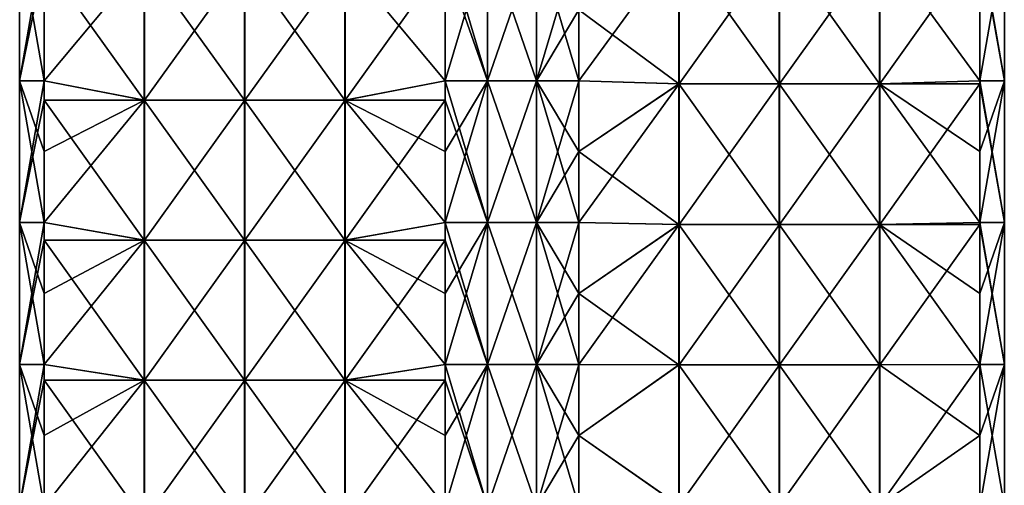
# Model space of a CAD drawing. Extents: x -90 to 138, y -992 to 8.
# Tile 5 of 24: x -52 to 52, y -885 to -835. Entities that reach past the tile are written whole.
import ezdxf

# ---------------------------------------------------------------- set-up
doc = ezdxf.new("R2010")
doc.units = 0
doc.header["$LTSCALE"] = 65.185185
for name, color, linetype in [('20', 7, 'CONTINUOUS'), ('21', 7, 'CONTINUOUS'), ('22', 7, 'CONTINUOUS'), ('23', 7, 'CONTINUOUS'), ('24', 7, 'CONTINUOUS'), ('25', 7, 'CONTINUOUS'), ('26', 7, 'CONTINUOUS'), ('27', 7, 'CONTINUOUS')]:
    doc.layers.add(name, color=color, linetype=linetype)

msp = doc.modelspace()

# ---------------------------------------------------------------- linework, layer by layer
at = {"layer": '20', "linetype": 'CONTINUOUS'}
for points in [[(-7.07, -834.36, -49.5), (-2.59, -826.85, -52.09), (-7.07, -841.87, -49.5), (-7.07, -834.36, -49.5)], [(-7.07, -841.87, -49.5), (-2.59, -826.85, -52.09), (-2.59, -841.87, -52.09), (-7.07, -841.87, -49.5)], [(-2.59, -826.85, -52.09), (2.59, -826.85, -52.09), (-2.59, -841.87, -52.09), (-2.59, -826.85, -52.09)], [(-2.59, -841.87, -52.09), (2.59, -826.85, -52.09), (2.59, -841.87, -52.09), (-2.59, -841.87, -52.09)], [(2.59, -826.85, -52.09), (7.07, -826.85, -49.5), (2.59, -841.87, -52.09), (2.59, -826.85, -52.09)], [(7.07, -826.85, -49.5), (7.07, -834.36, -49.5), (2.59, -841.87, -52.09), (7.07, -826.85, -49.5)], [(2.59, -841.87, -52.09), (7.07, -834.36, -49.5), (7.07, -841.87, -49.5), (2.59, -841.87, -52.09)], [(-7.07, -841.87, -49.5), (-2.59, -841.87, -52.09), (-7.07, -849.37, -49.5), (-7.07, -841.87, -49.5)], [(-7.07, -849.37, -49.5), (-2.59, -841.87, -52.09), (-7.07, -856.88, -49.5), (-7.07, -849.37, -49.5)], [(-7.07, -856.88, -49.5), (-2.59, -841.87, -52.09), (-2.59, -856.88, -52.09), (-7.07, -856.88, -49.5)], [(-2.59, -841.87, -52.09), (2.59, -841.87, -52.09), (-2.59, -856.88, -52.09), (-2.59, -841.87, -52.09)], [(-2.59, -856.88, -52.09), (2.59, -841.87, -52.09), (2.59, -856.88, -52.09), (-2.59, -856.88, -52.09)], [(2.59, -841.87, -52.09), (7.07, -841.87, -49.5), (2.59, -856.88, -52.09), (2.59, -841.87, -52.09)], [(7.07, -841.87, -49.5), (7.07, -849.37, -49.5), (2.59, -856.88, -52.09), (7.07, -841.87, -49.5)], [(2.59, -856.88, -52.09), (7.07, -849.37, -49.5), (7.07, -856.88, -49.5), (2.59, -856.88, -52.09)], [(-7.07, -856.88, -49.5), (-2.59, -856.88, -52.09), (-7.07, -864.39, -49.5), (-7.07, -856.88, -49.5)], [(-7.07, -864.39, -49.5), (-2.59, -856.88, -52.09), (-7.07, -871.89, -49.5), (-7.07, -864.39, -49.5)], [(-7.07, -871.89, -49.5), (-2.59, -856.88, -52.09), (-2.59, -871.89, -52.09), (-7.07, -871.89, -49.5)], [(-2.59, -856.88, -52.09), (2.59, -856.88, -52.09), (-2.59, -871.89, -52.09), (-2.59, -856.88, -52.09)], [(-2.59, -871.89, -52.09), (2.59, -856.88, -52.09), (2.59, -871.89, -52.09), (-2.59, -871.89, -52.09)], [(2.59, -856.88, -52.09), (7.07, -856.88, -49.5), (2.59, -871.89, -52.09), (2.59, -856.88, -52.09)], [(7.07, -856.88, -49.5), (7.07, -864.39, -49.5), (2.59, -871.89, -52.09), (7.07, -856.88, -49.5)], [(2.59, -871.89, -52.09), (7.07, -864.39, -49.5), (7.07, -871.89, -49.5), (2.59, -871.89, -52.09)], [(-7.07, -871.89, -49.5), (-2.59, -871.89, -52.09), (-7.07, -879.4, -49.5), (-7.07, -871.89, -49.5)], [(-7.07, -879.4, -49.5), (-2.59, -871.89, -52.09), (-7.07, -886.91, -49.5), (-7.07, -879.4, -49.5)], [(-7.07, -886.91, -49.5), (-2.59, -871.89, -52.09), (-2.59, -886.91, -52.09), (-7.07, -886.91, -49.5)], [(-2.59, -871.89, -52.09), (2.59, -871.89, -52.09), (-2.59, -886.91, -52.09), (-2.59, -871.89, -52.09)], [(-2.59, -886.91, -52.09), (2.59, -871.89, -52.09), (2.59, -886.91, -52.09), (-2.59, -886.91, -52.09)], [(2.59, -871.89, -52.09), (7.07, -871.89, -49.5), (2.59, -886.91, -52.09), (2.59, -871.89, -52.09)], [(7.07, -871.89, -49.5), (7.07, -879.4, -49.5), (2.59, -886.91, -52.09), (7.07, -871.89, -49.5)], [(2.59, -886.91, -52.09), (7.07, -879.4, -49.5), (7.07, -886.91, -49.5), (2.59, -886.91, -52.09)]]:
    msp.add_3dface(points, dxfattribs=at)
at = {"layer": '21', "linetype": 'CONTINUOUS'}
for points in [[(-38.91, -829.13, -17.66), (-38.91, -843.94, -17.66), (-49.5, -829.13, -7.07), (-38.91, -829.13, -17.66)], [(-49.5, -829.13, -7.07), (-38.91, -843.94, -17.66), (-49.5, -841.87, -7.07), (-49.5, -829.13, -7.07)], [(-28.29, -829.13, -28.27), (-28.29, -843.94, -28.27), (-38.91, -829.13, -17.66), (-28.29, -829.13, -28.27)], [(-38.91, -829.13, -17.66), (-28.29, -843.94, -28.27), (-38.91, -843.94, -17.66), (-38.91, -829.13, -17.66)], [(-17.68, -829.13, -38.89), (-17.68, -843.94, -38.89), (-28.29, -829.13, -28.27), (-17.68, -829.13, -38.89)], [(-28.29, -829.13, -28.27), (-17.68, -843.94, -38.89), (-28.29, -843.94, -28.27), (-28.29, -829.13, -28.27)], [(-7.07, -834.36, -49.5), (-7.07, -841.87, -49.5), (-17.68, -829.13, -38.89), (-7.07, -834.36, -49.5)], [(-17.68, -829.13, -38.89), (-7.07, -841.87, -49.5), (-17.68, -843.94, -38.89), (-17.68, -829.13, -38.89)], [(-49.5, -841.87, -7.07), (-38.91, -843.94, -17.66), (-49.5, -843.94, -7.07), (-49.5, -841.87, -7.07)], [(-7.07, -841.87, -49.5), (-7.07, -849.37, -49.5), (-17.68, -843.94, -38.89), (-7.07, -841.87, -49.5)], [(-38.91, -843.94, -17.66), (-38.91, -858.75, -17.66), (-49.5, -843.94, -7.07), (-38.91, -843.94, -17.66)], [(-49.5, -843.94, -7.07), (-38.91, -858.75, -17.66), (-49.5, -856.88, -7.07), (-49.5, -843.94, -7.07)], [(-28.29, -843.94, -28.27), (-28.29, -858.75, -28.27), (-38.91, -843.94, -17.66), (-28.29, -843.94, -28.27)], [(-38.91, -843.94, -17.66), (-28.29, -858.75, -28.27), (-38.91, -858.75, -17.66), (-38.91, -843.94, -17.66)], [(-17.68, -843.94, -38.89), (-17.68, -858.75, -38.89), (-28.29, -843.94, -28.27), (-17.68, -843.94, -38.89)], [(-28.29, -843.94, -28.27), (-17.68, -858.75, -38.89), (-28.29, -858.75, -28.27), (-28.29, -843.94, -28.27)], [(-7.07, -849.37, -49.5), (-7.07, -856.88, -49.5), (-17.68, -843.94, -38.89), (-7.07, -849.37, -49.5)], [(-17.68, -843.94, -38.89), (-7.07, -856.88, -49.5), (-17.68, -858.75, -38.89), (-17.68, -843.94, -38.89)], [(-49.5, -856.88, -7.07), (-38.91, -858.75, -17.66), (-49.5, -858.75, -7.07), (-49.5, -856.88, -7.07)], [(-7.07, -856.88, -49.5), (-7.07, -864.39, -49.5), (-17.68, -858.75, -38.89), (-7.07, -856.88, -49.5)], [(-38.91, -858.75, -17.66), (-38.91, -873.55, -17.66), (-49.5, -858.75, -7.07), (-38.91, -858.75, -17.66)], [(-49.5, -858.75, -7.07), (-38.91, -873.55, -17.66), (-49.5, -871.89, -7.07), (-49.5, -858.75, -7.07)], [(-28.29, -858.75, -28.27), (-28.29, -873.55, -28.27), (-38.91, -858.75, -17.66), (-28.29, -858.75, -28.27)], [(-38.91, -858.75, -17.66), (-28.29, -873.55, -28.27), (-38.91, -873.55, -17.66), (-38.91, -858.75, -17.66)], [(-17.68, -858.75, -38.89), (-17.68, -873.55, -38.89), (-28.29, -858.75, -28.27), (-17.68, -858.75, -38.89)], [(-28.29, -858.75, -28.27), (-17.68, -873.55, -38.89), (-28.29, -873.55, -28.27), (-28.29, -858.75, -28.27)], [(-7.07, -864.39, -49.5), (-7.07, -871.89, -49.5), (-17.68, -858.75, -38.89), (-7.07, -864.39, -49.5)], [(-17.68, -858.75, -38.89), (-7.07, -871.89, -49.5), (-17.68, -873.55, -38.89), (-17.68, -858.75, -38.89)], [(-49.5, -871.89, -7.07), (-38.91, -873.55, -17.66), (-49.5, -873.55, -7.07), (-49.5, -871.89, -7.07)], [(-7.07, -871.89, -49.5), (-7.07, -879.4, -49.5), (-17.68, -873.55, -38.89), (-7.07, -871.89, -49.5)], [(-38.91, -873.55, -17.66), (-38.91, -888.36, -17.66), (-49.5, -873.55, -7.07), (-38.91, -873.55, -17.66)], [(-49.5, -873.55, -7.07), (-38.91, -888.36, -17.66), (-49.5, -886.91, -7.07), (-49.5, -873.55, -7.07)], [(-28.29, -873.55, -28.27), (-28.29, -888.36, -28.27), (-38.91, -873.55, -17.66), (-28.29, -873.55, -28.27)], [(-38.91, -873.55, -17.66), (-28.29, -888.36, -28.27), (-38.91, -888.36, -17.66), (-38.91, -873.55, -17.66)], [(-17.68, -873.55, -38.89), (-17.68, -888.36, -38.89), (-28.29, -873.55, -28.27), (-17.68, -873.55, -38.89)], [(-28.29, -873.55, -28.27), (-17.68, -888.36, -38.89), (-28.29, -888.36, -28.27), (-28.29, -873.55, -28.27)], [(-7.07, -879.4, -49.5), (-7.07, -886.91, -49.5), (-17.68, -873.55, -38.89), (-7.07, -879.4, -49.5)], [(-17.68, -873.55, -38.89), (-7.07, -886.91, -49.5), (-17.68, -888.36, -38.89), (-17.68, -873.55, -38.89)]]:
    msp.add_3dface(points, dxfattribs=at)
at = {"layer": '22', "linetype": 'CONTINUOUS'}
for points in [[(-49.5, -826.85, -7.07), (-49.5, -829.13, -7.07), (-52.09, -841.87, -2.59), (-49.5, -826.85, -7.07)], [(-52.09, -826.85, -2.59), (-49.5, -826.85, -7.07), (-52.09, -841.87, -2.59), (-52.09, -826.85, -2.59)], [(-52.09, -826.85, 2.59), (-52.09, -826.85, -2.59), (-52.09, -841.87, 2.59), (-52.09, -826.85, 2.59)], [(-49.5, -834.36, 7.07), (-52.09, -826.85, 2.59), (-49.5, -841.87, 7.07), (-49.5, -834.36, 7.07)], [(-49.5, -841.87, 7.07), (-52.09, -826.85, 2.59), (-52.09, -841.87, 2.59), (-49.5, -841.87, 7.07)], [(-52.09, -841.87, 2.59), (-52.09, -826.85, -2.59), (-52.09, -841.87, -2.59), (-52.09, -841.87, 2.59)], [(-49.5, -829.13, -7.07), (-49.5, -841.87, -7.07), (-52.09, -841.87, -2.59), (-49.5, -829.13, -7.07)], [(-49.5, -841.87, -7.07), (-49.5, -843.94, -7.07), (-52.09, -856.88, -2.59), (-49.5, -841.87, -7.07)], [(-52.09, -841.87, -2.59), (-49.5, -841.87, -7.07), (-52.09, -856.88, -2.59), (-52.09, -841.87, -2.59)], [(-49.5, -841.87, 7.07), (-52.09, -841.87, 2.59), (-49.5, -849.37, 7.07), (-49.5, -841.87, 7.07)], [(-52.09, -841.87, 2.59), (-52.09, -841.87, -2.59), (-52.09, -856.88, 2.59), (-52.09, -841.87, 2.59)], [(-49.5, -849.37, 7.07), (-52.09, -841.87, 2.59), (-49.5, -856.88, 7.07), (-49.5, -849.37, 7.07)], [(-49.5, -856.88, 7.07), (-52.09, -841.87, 2.59), (-52.09, -856.88, 2.59), (-49.5, -856.88, 7.07)], [(-52.09, -856.88, 2.59), (-52.09, -841.87, -2.59), (-52.09, -856.88, -2.59), (-52.09, -856.88, 2.59)], [(-49.5, -843.94, -7.07), (-49.5, -856.88, -7.07), (-52.09, -856.88, -2.59), (-49.5, -843.94, -7.07)], [(-49.5, -856.88, -7.07), (-49.5, -858.75, -7.07), (-52.09, -871.89, -2.59), (-49.5, -856.88, -7.07)], [(-52.09, -856.88, -2.59), (-49.5, -856.88, -7.07), (-52.09, -871.89, -2.59), (-52.09, -856.88, -2.59)], [(-49.5, -856.88, 7.07), (-52.09, -856.88, 2.59), (-49.5, -864.39, 7.07), (-49.5, -856.88, 7.07)], [(-52.09, -856.88, 2.59), (-52.09, -856.88, -2.59), (-52.09, -871.89, 2.59), (-52.09, -856.88, 2.59)], [(-49.5, -864.39, 7.07), (-52.09, -856.88, 2.59), (-49.5, -871.89, 7.07), (-49.5, -864.39, 7.07)], [(-49.5, -871.89, 7.07), (-52.09, -856.88, 2.59), (-52.09, -871.89, 2.59), (-49.5, -871.89, 7.07)], [(-52.09, -871.89, 2.59), (-52.09, -856.88, -2.59), (-52.09, -871.89, -2.59), (-52.09, -871.89, 2.59)], [(-49.5, -858.75, -7.07), (-49.5, -871.89, -7.07), (-52.09, -871.89, -2.59), (-49.5, -858.75, -7.07)], [(-49.5, -871.89, -7.07), (-49.5, -873.55, -7.07), (-52.09, -886.91, -2.59), (-49.5, -871.89, -7.07)], [(-52.09, -871.89, -2.59), (-49.5, -871.89, -7.07), (-52.09, -886.91, -2.59), (-52.09, -871.89, -2.59)], [(-49.5, -871.89, 7.07), (-52.09, -871.89, 2.59), (-49.5, -879.4, 7.07), (-49.5, -871.89, 7.07)], [(-52.09, -871.89, 2.59), (-52.09, -871.89, -2.59), (-52.09, -886.91, 2.59), (-52.09, -871.89, 2.59)], [(-49.5, -879.4, 7.07), (-52.09, -871.89, 2.59), (-49.5, -886.91, 7.07), (-49.5, -879.4, 7.07)], [(-49.5, -886.91, 7.07), (-52.09, -871.89, 2.59), (-52.09, -886.91, 2.59), (-49.5, -886.91, 7.07)], [(-52.09, -886.91, 2.59), (-52.09, -871.89, -2.59), (-52.09, -886.91, -2.59), (-52.09, -886.91, 2.59)], [(-49.5, -873.55, -7.07), (-49.5, -886.91, -7.07), (-52.09, -886.91, -2.59), (-49.5, -873.55, -7.07)]]:
    msp.add_3dface(points, dxfattribs=at)
at = {"layer": '23', "linetype": 'CONTINUOUS'}
for points in [[(-49.5, -834.36, 7.07), (-49.5, -841.87, 7.07), (-38.89, -829.13, 17.68), (-49.5, -834.36, 7.07)], [(-38.89, -829.13, 17.68), (-49.5, -841.87, 7.07), (-38.89, -843.94, 17.68), (-38.89, -829.13, 17.68)], [(-38.89, -829.13, 17.68), (-38.89, -843.94, 17.68), (-28.27, -829.13, 28.29), (-38.89, -829.13, 17.68)], [(-28.27, -829.13, 28.29), (-38.89, -843.94, 17.68), (-28.27, -843.94, 28.29), (-28.27, -829.13, 28.29)], [(-28.27, -829.13, 28.29), (-28.27, -843.94, 28.29), (-17.66, -829.13, 38.91), (-28.27, -829.13, 28.29)], [(-17.66, -829.13, 38.91), (-28.27, -843.94, 28.29), (-17.66, -843.94, 38.91), (-17.66, -829.13, 38.91)], [(-17.66, -829.13, 38.91), (-17.66, -843.94, 38.91), (-7.07, -829.13, 49.5), (-17.66, -829.13, 38.91)], [(-7.07, -829.13, 49.5), (-17.66, -843.94, 38.91), (-7.07, -841.87, 49.5), (-7.07, -829.13, 49.5)], [(-49.5, -841.87, 7.07), (-49.5, -849.37, 7.07), (-38.89, -843.94, 17.68), (-49.5, -841.87, 7.07)], [(-7.07, -841.87, 49.5), (-17.66, -843.94, 38.91), (-7.07, -843.94, 49.5), (-7.07, -841.87, 49.5)], [(-49.5, -849.37, 7.07), (-49.5, -856.88, 7.07), (-38.89, -843.94, 17.68), (-49.5, -849.37, 7.07)], [(-38.89, -843.94, 17.68), (-49.5, -856.88, 7.07), (-38.89, -858.75, 17.68), (-38.89, -843.94, 17.68)], [(-38.89, -843.94, 17.68), (-38.89, -858.75, 17.68), (-28.27, -843.94, 28.29), (-38.89, -843.94, 17.68)], [(-28.27, -843.94, 28.29), (-38.89, -858.75, 17.68), (-28.27, -858.75, 28.29), (-28.27, -843.94, 28.29)], [(-28.27, -843.94, 28.29), (-28.27, -858.75, 28.29), (-17.66, -843.94, 38.91), (-28.27, -843.94, 28.29)], [(-17.66, -843.94, 38.91), (-28.27, -858.75, 28.29), (-17.66, -858.75, 38.91), (-17.66, -843.94, 38.91)], [(-17.66, -843.94, 38.91), (-17.66, -858.75, 38.91), (-7.07, -843.94, 49.5), (-17.66, -843.94, 38.91)], [(-7.07, -843.94, 49.5), (-17.66, -858.75, 38.91), (-7.07, -856.88, 49.5), (-7.07, -843.94, 49.5)], [(-49.5, -856.88, 7.07), (-49.5, -864.39, 7.07), (-38.89, -858.75, 17.68), (-49.5, -856.88, 7.07)], [(-7.07, -856.88, 49.5), (-17.66, -858.75, 38.91), (-7.07, -858.75, 49.5), (-7.07, -856.88, 49.5)], [(-49.5, -864.39, 7.07), (-49.5, -871.89, 7.07), (-38.89, -858.75, 17.68), (-49.5, -864.39, 7.07)], [(-38.89, -858.75, 17.68), (-49.5, -871.89, 7.07), (-38.89, -873.55, 17.68), (-38.89, -858.75, 17.68)], [(-38.89, -858.75, 17.68), (-38.89, -873.55, 17.68), (-28.27, -858.75, 28.29), (-38.89, -858.75, 17.68)], [(-28.27, -858.75, 28.29), (-38.89, -873.55, 17.68), (-28.27, -873.55, 28.29), (-28.27, -858.75, 28.29)], [(-28.27, -858.75, 28.29), (-28.27, -873.55, 28.29), (-17.66, -858.75, 38.91), (-28.27, -858.75, 28.29)], [(-17.66, -858.75, 38.91), (-28.27, -873.55, 28.29), (-17.66, -873.55, 38.91), (-17.66, -858.75, 38.91)], [(-17.66, -858.75, 38.91), (-17.66, -873.55, 38.91), (-7.07, -858.75, 49.5), (-17.66, -858.75, 38.91)], [(-7.07, -858.75, 49.5), (-17.66, -873.55, 38.91), (-7.07, -871.89, 49.5), (-7.07, -858.75, 49.5)], [(-49.5, -871.89, 7.07), (-49.5, -879.4, 7.07), (-38.89, -873.55, 17.68), (-49.5, -871.89, 7.07)], [(-7.07, -871.89, 49.5), (-17.66, -873.55, 38.91), (-7.07, -873.55, 49.5), (-7.07, -871.89, 49.5)], [(-49.5, -879.4, 7.07), (-49.5, -886.91, 7.07), (-38.89, -873.55, 17.68), (-49.5, -879.4, 7.07)], [(-38.89, -873.55, 17.68), (-49.5, -886.91, 7.07), (-38.89, -888.36, 17.68), (-38.89, -873.55, 17.68)], [(-38.89, -873.55, 17.68), (-38.89, -888.36, 17.68), (-28.27, -873.55, 28.29), (-38.89, -873.55, 17.68)], [(-28.27, -873.55, 28.29), (-38.89, -888.36, 17.68), (-28.27, -888.36, 28.29), (-28.27, -873.55, 28.29)], [(-28.27, -873.55, 28.29), (-28.27, -888.36, 28.29), (-17.66, -873.55, 38.91), (-28.27, -873.55, 28.29)], [(-17.66, -873.55, 38.91), (-28.27, -888.36, 28.29), (-17.66, -888.36, 38.91), (-17.66, -873.55, 38.91)], [(-17.66, -873.55, 38.91), (-17.66, -888.36, 38.91), (-7.07, -873.55, 49.5), (-17.66, -873.55, 38.91)], [(-7.07, -873.55, 49.5), (-17.66, -888.36, 38.91), (-7.07, -886.91, 49.5), (-7.07, -873.55, 49.5)]]:
    msp.add_3dface(points, dxfattribs=at)
at = {"layer": '24', "linetype": 'CONTINUOUS'}
for points in [[(-7.07, -826.85, 49.5), (-7.07, -829.13, 49.5), (-2.59, -841.87, 52.09), (-7.07, -826.85, 49.5)], [(-2.59, -826.85, 52.09), (-7.07, -826.85, 49.5), (-2.59, -841.87, 52.09), (-2.59, -826.85, 52.09)], [(2.59, -826.85, 52.09), (-2.59, -826.85, 52.09), (2.59, -841.87, 52.09), (2.59, -826.85, 52.09)], [(2.59, -841.87, 52.09), (-2.59, -826.85, 52.09), (-2.59, -841.87, 52.09), (2.59, -841.87, 52.09)], [(7.07, -834.36, 49.5), (2.59, -826.85, 52.09), (7.07, -841.87, 49.5), (7.07, -834.36, 49.5)], [(7.07, -841.87, 49.5), (2.59, -826.85, 52.09), (2.59, -841.87, 52.09), (7.07, -841.87, 49.5)], [(-7.07, -829.13, 49.5), (-7.07, -841.87, 49.5), (-2.59, -841.87, 52.09), (-7.07, -829.13, 49.5)], [(-7.07, -841.87, 49.5), (-7.07, -843.94, 49.5), (-2.59, -856.88, 52.09), (-7.07, -841.87, 49.5)], [(-2.59, -841.87, 52.09), (-7.07, -841.87, 49.5), (-2.59, -856.88, 52.09), (-2.59, -841.87, 52.09)], [(2.59, -841.87, 52.09), (-2.59, -841.87, 52.09), (2.59, -856.88, 52.09), (2.59, -841.87, 52.09)], [(2.59, -856.88, 52.09), (-2.59, -841.87, 52.09), (-2.59, -856.88, 52.09), (2.59, -856.88, 52.09)], [(7.07, -841.87, 49.5), (2.59, -841.87, 52.09), (7.07, -849.37, 49.5), (7.07, -841.87, 49.5)], [(7.07, -849.37, 49.5), (2.59, -841.87, 52.09), (7.07, -856.88, 49.5), (7.07, -849.37, 49.5)], [(7.07, -856.88, 49.5), (2.59, -841.87, 52.09), (2.59, -856.88, 52.09), (7.07, -856.88, 49.5)], [(-7.07, -843.94, 49.5), (-7.07, -856.88, 49.5), (-2.59, -856.88, 52.09), (-7.07, -843.94, 49.5)], [(-7.07, -856.88, 49.5), (-7.07, -858.75, 49.5), (-2.59, -871.89, 52.09), (-7.07, -856.88, 49.5)], [(-2.59, -856.88, 52.09), (-7.07, -856.88, 49.5), (-2.59, -871.89, 52.09), (-2.59, -856.88, 52.09)], [(2.59, -856.88, 52.09), (-2.59, -856.88, 52.09), (2.59, -871.89, 52.09), (2.59, -856.88, 52.09)], [(2.59, -871.89, 52.09), (-2.59, -856.88, 52.09), (-2.59, -871.89, 52.09), (2.59, -871.89, 52.09)], [(7.07, -856.88, 49.5), (2.59, -856.88, 52.09), (7.07, -864.39, 49.5), (7.07, -856.88, 49.5)], [(7.07, -864.39, 49.5), (2.59, -856.88, 52.09), (7.07, -871.89, 49.5), (7.07, -864.39, 49.5)], [(7.07, -871.89, 49.5), (2.59, -856.88, 52.09), (2.59, -871.89, 52.09), (7.07, -871.89, 49.5)], [(-7.07, -858.75, 49.5), (-7.07, -871.89, 49.5), (-2.59, -871.89, 52.09), (-7.07, -858.75, 49.5)], [(-7.07, -871.89, 49.5), (-7.07, -873.55, 49.5), (-2.59, -886.91, 52.09), (-7.07, -871.89, 49.5)], [(-2.59, -871.89, 52.09), (-7.07, -871.89, 49.5), (-2.59, -886.91, 52.09), (-2.59, -871.89, 52.09)], [(2.59, -871.89, 52.09), (-2.59, -871.89, 52.09), (2.59, -886.91, 52.09), (2.59, -871.89, 52.09)], [(2.59, -886.91, 52.09), (-2.59, -871.89, 52.09), (-2.59, -886.91, 52.09), (2.59, -886.91, 52.09)], [(7.07, -871.89, 49.5), (2.59, -871.89, 52.09), (7.07, -879.4, 49.5), (7.07, -871.89, 49.5)], [(7.07, -879.4, 49.5), (2.59, -871.89, 52.09), (7.07, -886.91, 49.5), (7.07, -879.4, 49.5)], [(7.07, -886.91, 49.5), (2.59, -871.89, 52.09), (2.59, -886.91, 52.09), (7.07, -886.91, 49.5)], [(-7.07, -873.55, 49.5), (-7.07, -886.91, 49.5), (-2.59, -886.91, 52.09), (-7.07, -873.55, 49.5)]]:
    msp.add_3dface(points, dxfattribs=at)
at = {"layer": '25', "linetype": 'CONTINUOUS'}
for points in [[(7.07, -834.36, 49.5), (7.07, -841.87, 49.5), (17.68, -827.33, 38.89), (7.07, -834.36, 49.5)], [(7.07, -841.87, 49.5), (17.68, -842.2, 38.89), (17.68, -827.33, 38.89), (7.07, -841.87, 49.5)], [(28.29, -842.2, 28.27), (28.29, -827.33, 28.27), (17.68, -842.2, 38.89), (28.29, -842.2, 28.27)], [(17.68, -842.2, 38.89), (28.29, -827.33, 28.27), (17.68, -827.33, 38.89), (17.68, -842.2, 38.89)], [(38.91, -842.2, 17.66), (38.91, -827.33, 17.66), (28.29, -842.2, 28.27), (38.91, -842.2, 17.66)], [(28.29, -842.2, 28.27), (38.91, -827.33, 17.66), (28.29, -827.33, 28.27), (28.29, -842.2, 28.27)], [(49.5, -841.87, 7.07), (49.5, -827.33, 7.07), (38.91, -842.2, 17.66), (49.5, -841.87, 7.07)], [(38.91, -842.2, 17.66), (49.5, -827.33, 7.07), (38.91, -827.33, 17.66), (38.91, -842.2, 17.66)], [(7.07, -841.87, 49.5), (7.07, -849.37, 49.5), (17.68, -842.2, 38.89), (7.07, -841.87, 49.5)], [(7.07, -849.37, 49.5), (7.07, -856.88, 49.5), (17.68, -842.2, 38.89), (7.07, -849.37, 49.5)], [(7.07, -856.88, 49.5), (17.68, -857.07, 38.89), (17.68, -842.2, 38.89), (7.07, -856.88, 49.5)], [(28.29, -857.07, 28.27), (28.29, -842.2, 28.27), (17.68, -857.07, 38.89), (28.29, -857.07, 28.27)], [(17.68, -857.07, 38.89), (28.29, -842.2, 28.27), (17.68, -842.2, 38.89), (17.68, -857.07, 38.89)], [(38.91, -857.07, 17.66), (38.91, -842.2, 17.66), (28.29, -857.07, 28.27), (38.91, -857.07, 17.66)], [(28.29, -857.07, 28.27), (38.91, -842.2, 17.66), (28.29, -842.2, 28.27), (28.29, -857.07, 28.27)], [(49.5, -842.2, 7.07), (49.5, -841.87, 7.07), (38.91, -842.2, 17.66), (49.5, -842.2, 7.07)], [(49.5, -856.88, 7.07), (49.5, -842.2, 7.07), (38.91, -857.07, 17.66), (49.5, -856.88, 7.07)], [(38.91, -857.07, 17.66), (49.5, -842.2, 7.07), (38.91, -842.2, 17.66), (38.91, -857.07, 17.66)], [(7.07, -856.88, 49.5), (7.07, -864.39, 49.5), (17.68, -857.07, 38.89), (7.07, -856.88, 49.5)], [(7.07, -864.39, 49.5), (7.07, -871.89, 49.5), (17.68, -857.07, 38.89), (7.07, -864.39, 49.5)], [(7.07, -871.89, 49.5), (17.68, -871.93, 38.89), (17.68, -857.07, 38.89), (7.07, -871.89, 49.5)], [(28.29, -871.93, 28.27), (28.29, -857.07, 28.27), (17.68, -871.93, 38.89), (28.29, -871.93, 28.27)], [(17.68, -871.93, 38.89), (28.29, -857.07, 28.27), (17.68, -857.07, 38.89), (17.68, -871.93, 38.89)], [(38.91, -871.93, 17.66), (38.91, -857.07, 17.66), (28.29, -871.93, 28.27), (38.91, -871.93, 17.66)], [(28.29, -871.93, 28.27), (38.91, -857.07, 17.66), (28.29, -857.07, 28.27), (28.29, -871.93, 28.27)], [(49.5, -857.07, 7.07), (49.5, -856.88, 7.07), (38.91, -857.07, 17.66), (49.5, -857.07, 7.07)], [(49.5, -871.89, 7.07), (49.5, -857.07, 7.07), (38.91, -871.93, 17.66), (49.5, -871.89, 7.07)], [(38.91, -871.93, 17.66), (49.5, -857.07, 7.07), (38.91, -857.07, 17.66), (38.91, -871.93, 17.66)], [(7.07, -871.89, 49.5), (7.07, -879.4, 49.5), (17.68, -871.93, 38.89), (7.07, -871.89, 49.5)], [(49.5, -886.91, 7.07), (49.5, -871.89, 7.07), (38.91, -886.8, 17.66), (49.5, -886.91, 7.07)], [(38.91, -886.8, 17.66), (49.5, -871.89, 7.07), (38.91, -871.93, 17.66), (38.91, -886.8, 17.66)], [(7.07, -879.4, 49.5), (17.68, -886.8, 38.89), (17.68, -871.93, 38.89), (7.07, -879.4, 49.5)], [(28.29, -886.8, 28.27), (28.29, -871.93, 28.27), (17.68, -886.8, 38.89), (28.29, -886.8, 28.27)], [(17.68, -886.8, 38.89), (28.29, -871.93, 28.27), (17.68, -871.93, 38.89), (17.68, -886.8, 38.89)], [(38.91, -886.8, 17.66), (38.91, -871.93, 17.66), (28.29, -886.8, 28.27), (38.91, -886.8, 17.66)], [(28.29, -886.8, 28.27), (38.91, -871.93, 17.66), (28.29, -871.93, 28.27), (28.29, -886.8, 28.27)], [(7.07, -879.4, 49.5), (7.07, -886.91, 49.5), (17.68, -886.8, 38.89), (7.07, -879.4, 49.5)]]:
    msp.add_3dface(points, dxfattribs=at)
at = {"layer": '26', "linetype": 'CONTINUOUS'}
for points in [[(49.5, -826.85, 7.07), (49.5, -827.33, 7.07), (52.09, -841.87, 2.59), (49.5, -826.85, 7.07)], [(52.09, -826.85, 2.59), (49.5, -826.85, 7.07), (52.09, -841.87, 2.59), (52.09, -826.85, 2.59)], [(49.5, -834.36, -7.07), (52.09, -826.85, -2.59), (49.5, -841.87, -7.07), (49.5, -834.36, -7.07)], [(49.5, -841.87, -7.07), (52.09, -826.85, -2.59), (52.09, -841.87, -2.59), (49.5, -841.87, -7.07)], [(52.09, -826.85, -2.59), (52.09, -826.85, 2.59), (52.09, -841.87, -2.59), (52.09, -826.85, -2.59)], [(52.09, -841.87, -2.59), (52.09, -826.85, 2.59), (52.09, -841.87, 2.59), (52.09, -841.87, -2.59)], [(49.5, -827.33, 7.07), (49.5, -841.87, 7.07), (52.09, -841.87, 2.59), (49.5, -827.33, 7.07)], [(49.5, -841.87, 7.07), (49.5, -842.2, 7.07), (52.09, -856.88, 2.59), (49.5, -841.87, 7.07)], [(52.09, -841.87, 2.59), (49.5, -841.87, 7.07), (52.09, -856.88, 2.59), (52.09, -841.87, 2.59)], [(49.5, -841.87, -7.07), (52.09, -841.87, -2.59), (49.5, -849.37, -7.07), (49.5, -841.87, -7.07)], [(49.5, -849.37, -7.07), (52.09, -841.87, -2.59), (49.5, -856.88, -7.07), (49.5, -849.37, -7.07)], [(49.5, -856.88, -7.07), (52.09, -841.87, -2.59), (52.09, -856.88, -2.59), (49.5, -856.88, -7.07)], [(49.5, -842.2, 7.07), (49.5, -856.88, 7.07), (52.09, -856.88, 2.59), (49.5, -842.2, 7.07)], [(52.09, -841.87, -2.59), (52.09, -841.87, 2.59), (52.09, -856.88, -2.59), (52.09, -841.87, -2.59)], [(52.09, -856.88, -2.59), (52.09, -841.87, 2.59), (52.09, -856.88, 2.59), (52.09, -856.88, -2.59)], [(49.5, -856.88, 7.07), (49.5, -857.07, 7.07), (52.09, -871.89, 2.59), (49.5, -856.88, 7.07)], [(52.09, -856.88, 2.59), (49.5, -856.88, 7.07), (52.09, -871.89, 2.59), (52.09, -856.88, 2.59)], [(49.5, -856.88, -7.07), (52.09, -856.88, -2.59), (49.5, -864.39, -7.07), (49.5, -856.88, -7.07)], [(49.5, -864.39, -7.07), (52.09, -856.88, -2.59), (49.5, -871.89, -7.07), (49.5, -864.39, -7.07)], [(49.5, -871.89, -7.07), (52.09, -856.88, -2.59), (52.09, -871.89, -2.59), (49.5, -871.89, -7.07)], [(49.5, -857.07, 7.07), (49.5, -871.89, 7.07), (52.09, -871.89, 2.59), (49.5, -857.07, 7.07)], [(52.09, -856.88, -2.59), (52.09, -856.88, 2.59), (52.09, -871.89, -2.59), (52.09, -856.88, -2.59)], [(52.09, -871.89, -2.59), (52.09, -856.88, 2.59), (52.09, -871.89, 2.59), (52.09, -871.89, -2.59)], [(49.5, -871.89, 7.07), (49.5, -886.91, 7.07), (52.09, -886.91, 2.59), (49.5, -871.89, 7.07)], [(52.09, -871.89, 2.59), (49.5, -871.89, 7.07), (52.09, -886.91, 2.59), (52.09, -871.89, 2.59)], [(49.5, -871.89, -7.07), (52.09, -871.89, -2.59), (49.5, -879.4, -7.07), (49.5, -871.89, -7.07)], [(49.5, -879.4, -7.07), (52.09, -871.89, -2.59), (49.5, -886.91, -7.07), (49.5, -879.4, -7.07)], [(49.5, -886.91, -7.07), (52.09, -871.89, -2.59), (52.09, -886.91, -2.59), (49.5, -886.91, -7.07)], [(52.09, -871.89, -2.59), (52.09, -871.89, 2.59), (52.09, -886.91, -2.59), (52.09, -871.89, -2.59)], [(52.09, -886.91, -2.59), (52.09, -871.89, 2.59), (52.09, -886.91, 2.59), (52.09, -886.91, -2.59)]]:
    msp.add_3dface(points, dxfattribs=at)
at = {"layer": '27', "linetype": 'CONTINUOUS'}
for points in [[(7.07, -834.36, -49.5), (17.66, -827.33, -38.91), (17.66, -842.2, -38.91), (7.07, -834.36, -49.5)], [(28.27, -827.33, -28.29), (28.27, -842.2, -28.29), (17.66, -827.33, -38.91), (28.27, -827.33, -28.29)], [(17.66, -827.33, -38.91), (28.27, -842.2, -28.29), (17.66, -842.2, -38.91), (17.66, -827.33, -38.91)], [(38.89, -827.33, -17.68), (38.89, -842.2, -17.68), (28.27, -827.33, -28.29), (38.89, -827.33, -17.68)], [(28.27, -827.33, -28.29), (38.89, -842.2, -17.68), (28.27, -842.2, -28.29), (28.27, -827.33, -28.29)], [(49.5, -834.36, -7.07), (49.5, -841.87, -7.07), (38.89, -827.33, -17.68), (49.5, -834.36, -7.07)], [(38.89, -827.33, -17.68), (49.5, -841.87, -7.07), (38.89, -842.2, -17.68), (38.89, -827.33, -17.68)], [(7.07, -841.87, -49.5), (7.07, -834.36, -49.5), (17.66, -842.2, -38.91), (7.07, -841.87, -49.5)], [(7.07, -849.37, -49.5), (7.07, -841.87, -49.5), (17.66, -842.2, -38.91), (7.07, -849.37, -49.5)], [(7.07, -849.37, -49.5), (17.66, -842.2, -38.91), (17.66, -857.07, -38.91), (7.07, -849.37, -49.5)], [(28.27, -842.2, -28.29), (28.27, -857.07, -28.29), (17.66, -842.2, -38.91), (28.27, -842.2, -28.29)], [(17.66, -842.2, -38.91), (28.27, -857.07, -28.29), (17.66, -857.07, -38.91), (17.66, -842.2, -38.91)], [(38.89, -842.2, -17.68), (38.89, -857.07, -17.68), (28.27, -842.2, -28.29), (38.89, -842.2, -17.68)], [(28.27, -842.2, -28.29), (38.89, -857.07, -17.68), (28.27, -857.07, -28.29), (28.27, -842.2, -28.29)], [(49.5, -841.87, -7.07), (49.5, -849.37, -7.07), (38.89, -842.2, -17.68), (49.5, -841.87, -7.07)], [(49.5, -849.37, -7.07), (49.5, -856.88, -7.07), (38.89, -842.2, -17.68), (49.5, -849.37, -7.07)], [(38.89, -842.2, -17.68), (49.5, -856.88, -7.07), (38.89, -857.07, -17.68), (38.89, -842.2, -17.68)], [(7.07, -856.88, -49.5), (7.07, -849.37, -49.5), (17.66, -857.07, -38.91), (7.07, -856.88, -49.5)], [(7.07, -864.39, -49.5), (7.07, -856.88, -49.5), (17.66, -857.07, -38.91), (7.07, -864.39, -49.5)], [(7.07, -864.39, -49.5), (17.66, -857.07, -38.91), (17.66, -871.93, -38.91), (7.07, -864.39, -49.5)], [(28.27, -857.07, -28.29), (28.27, -871.93, -28.29), (17.66, -857.07, -38.91), (28.27, -857.07, -28.29)], [(17.66, -857.07, -38.91), (28.27, -871.93, -28.29), (17.66, -871.93, -38.91), (17.66, -857.07, -38.91)], [(38.89, -857.07, -17.68), (38.89, -871.93, -17.68), (28.27, -857.07, -28.29), (38.89, -857.07, -17.68)], [(28.27, -857.07, -28.29), (38.89, -871.93, -17.68), (28.27, -871.93, -28.29), (28.27, -857.07, -28.29)], [(49.5, -856.88, -7.07), (49.5, -864.39, -7.07), (38.89, -857.07, -17.68), (49.5, -856.88, -7.07)], [(49.5, -864.39, -7.07), (49.5, -871.89, -7.07), (38.89, -857.07, -17.68), (49.5, -864.39, -7.07)], [(38.89, -857.07, -17.68), (49.5, -871.89, -7.07), (38.89, -871.93, -17.68), (38.89, -857.07, -17.68)], [(7.07, -871.89, -49.5), (7.07, -864.39, -49.5), (17.66, -871.93, -38.91), (7.07, -871.89, -49.5)], [(7.07, -879.4, -49.5), (7.07, -871.89, -49.5), (17.66, -871.93, -38.91), (7.07, -879.4, -49.5)], [(49.5, -871.89, -7.07), (49.5, -879.4, -7.07), (38.89, -871.93, -17.68), (49.5, -871.89, -7.07)], [(7.07, -879.4, -49.5), (17.66, -871.93, -38.91), (17.66, -886.8, -38.91), (7.07, -879.4, -49.5)], [(28.27, -871.93, -28.29), (28.27, -886.8, -28.29), (17.66, -871.93, -38.91), (28.27, -871.93, -28.29)], [(17.66, -871.93, -38.91), (28.27, -886.8, -28.29), (17.66, -886.8, -38.91), (17.66, -871.93, -38.91)], [(38.89, -871.93, -17.68), (38.89, -886.8, -17.68), (28.27, -871.93, -28.29), (38.89, -871.93, -17.68)], [(28.27, -871.93, -28.29), (38.89, -886.8, -17.68), (28.27, -886.8, -28.29), (28.27, -871.93, -28.29)], [(38.89, -871.93, -17.68), (49.5, -879.4, -7.07), (38.89, -886.8, -17.68), (38.89, -871.93, -17.68)], [(7.07, -886.91, -49.5), (7.07, -879.4, -49.5), (17.66, -886.8, -38.91), (7.07, -886.91, -49.5)], [(49.5, -879.4, -7.07), (49.5, -886.91, -7.07), (38.89, -886.8, -17.68), (49.5, -879.4, -7.07)]]:
    msp.add_3dface(points, dxfattribs=at)

doc.saveas('drawing.dxf')
